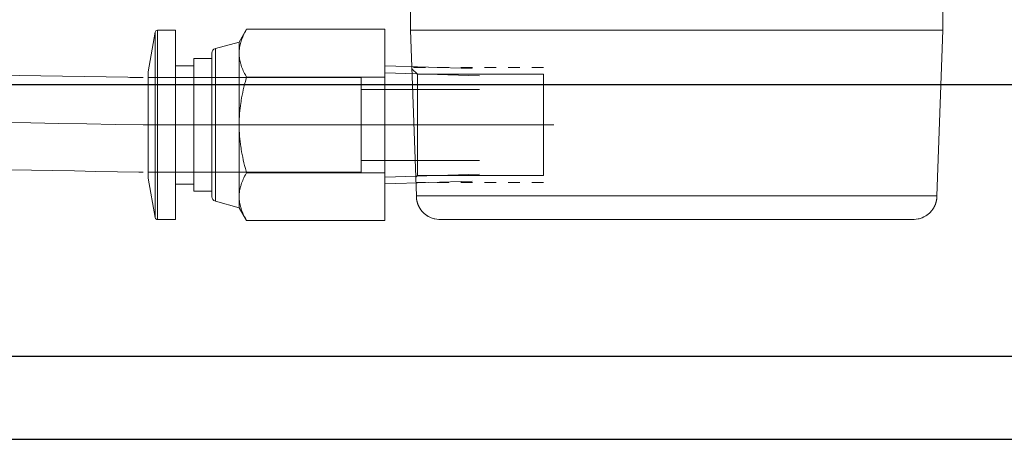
# Model space of a CAD drawing. Header units: millimetres. Extents: x 19428 to 22105, y 2439 to 5923.
# Tile 23 of 35: x 20238 to 20321, y 5373 to 5408. Entities that reach past the tile are written whole.
import ezdxf

# ---------------------------------------------------------------- set-up
doc = ezdxf.new("R2010")
doc.units = ezdxf.units.MM
doc.linetypes.add('CNS_DASHED', pattern=[2, 1, -1])
doc.layers.add('图层1', color=7, linetype='Continuous', lineweight=25)
doc.layers.add('图层7', color=4, linetype='Continuous', lineweight=13)

# ---------------------------------------------------------------- blocks, each defined once
blk = doc.blocks.new('VL-O-1-4')
at = {"layer": '图层7'}
for p, q in [((1841.476, -1469.81), (1841.476, -1518.81)), ((1886.476, -1518.81), (1886.476, -1469.81)), ((1819.881, -1518.976), (1819.293, -1522.31)), ((1819.881, -1518.976), (1819.881, -1534.645)), ((1820.078, -1518.81), (1820.078, -1534.81)), ((1821.601, -1518.81), (1820.078, -1518.81)), ((1821.601, -1518.81), (1821.601, -1534.81)), ((1827.61, -1518.727), (1826.985, -1519.81)), ((1839.293, -1518.727), (1827.61, -1518.727)), ((1839.293, -1518.727), (1839.293, -1534.893)), ((1886.476, -1518.81), (1841.476, -1518.81)), ((1841.476, -1518.81), (1841.965, -1532.81)), ((1885.987, -1532.81), (1886.476, -1518.81)), ((1826.985, -1519.81), (1824.974, -1520.349)), ((1826.985, -1519.81), (1826.985, -1533.81)), ((1824.677, -1520.736), (1824.677, -1532.885)), ((1824.974, -1520.349), (1824.974, -1533.271)), ((1823.139, -1521.81), (1821.601, -1521.81)), ((1823.139, -1521.21), (1823.139, -1532.41)), ((1824.677, -1521.21), (1823.139, -1521.21)), ((1846.693, -1522.053), (1839.293, -1521.821)), ((1819.293, -1522.31), (1819.293, -1531.31)), ((1839.293, -1522.769), (1827.61, -1522.769)), ((1847.293, -1522.652), (1839.293, -1522.402)), ((1841.589, -1522.06), (1842.057, -1522.527)), ((1842.057, -1531.093), (1842.057, -1522.527)), ((1842.057, -1522.527), (1852.726, -1522.527)), ((1852.726, -1531.093), (1852.726, -1522.527)), ((1837.293, -1522.81), (1819.293, -1522.81)), ((1837.293, -1522.81), (1837.293, -1530.81)), ((1847.293, -1523.81), (1837.293, -1523.81)), ((1847.719, -1526.81), (1818.867, -1526.81)), ((1853.579, -1526.81), (1840.623, -1526.81)), ((1837.293, -1529.81), (1847.293, -1529.81)), ((1819.293, -1530.81), (1837.293, -1530.81)), ((1839.293, -1530.852), (1827.61, -1530.852)), ((1847.293, -1530.968), (1839.293, -1531.218)), ((1842.057, -1531.093), (1841.91, -1531.24)), ((1852.726, -1531.093), (1842.057, -1531.093)), ((1819.293, -1531.31), (1819.881, -1534.645)), ((1821.601, -1531.81), (1823.139, -1531.81)), ((1839.293, -1531.799), (1846.693, -1531.568)), ((1823.139, -1532.41), (1824.677, -1532.41)), ((1824.974, -1533.271), (1826.985, -1533.81)), ((1841.965, -1532.81), (1885.987, -1532.81)), ((1826.985, -1533.81), (1827.61, -1534.893)), ((1820.078, -1534.81), (1821.601, -1534.81)), ((1839.293, -1534.893), (1827.61, -1534.893)), ((1883.986, -1534.81), (1843.966, -1534.81))]:
    blk.add_line(p, q, dxfattribs=at)
at = {"layer": '图层7', "linetype": 'CNS_DASHED'}
for p, q in [((1852.726, -1521.946), (1841.585, -1521.946)), ((1852.726, -1531.674), (1841.925, -1531.674))]:
    blk.add_line(p, q, dxfattribs=at)
at = {"layer": '图层7'}
for points in [[(1826.985, -1520.748), (1826.986, -1520.694), (1826.99, -1520.586), (1826.997, -1520.478), (1827.003, -1520.424), (1827.009, -1520.37), (1827.024, -1520.262), (1827.043, -1520.154), (1827.066, -1520.046), (1827.092, -1519.937), (1827.123, -1519.827), (1827.139, -1519.772), (1827.157, -1519.717), (1827.195, -1519.606), (1827.237, -1519.494), (1827.283, -1519.38), (1827.333, -1519.266), (1827.387, -1519.149), (1827.416, -1519.091), (1827.445, -1519.031), (1827.508, -1518.911), (1827.575, -1518.789), (1827.61, -1518.727)], [(1827.61, -1518.727), (1827.575, -1518.789), (1827.508, -1518.911), (1827.445, -1519.031), (1827.416, -1519.091), (1827.387, -1519.149), (1827.333, -1519.266), (1827.283, -1519.38), (1827.237, -1519.494), (1827.195, -1519.606), (1827.157, -1519.717), (1827.139, -1519.772), (1827.123, -1519.827), (1827.092, -1519.937), (1827.066, -1520.046), (1827.043, -1520.154), (1827.024, -1520.262), (1827.009, -1520.37), (1827.003, -1520.424), (1826.997, -1520.478), (1826.99, -1520.586), (1826.986, -1520.694), (1826.985, -1520.748)], [(1827.61, -1522.769), (1827.575, -1522.707), (1827.508, -1522.585), (1827.445, -1522.465), (1827.416, -1522.406), (1827.387, -1522.347), (1827.333, -1522.231), (1827.283, -1522.116), (1827.237, -1522.003), (1827.195, -1521.89), (1827.157, -1521.779), (1827.139, -1521.724), (1827.123, -1521.669), (1827.092, -1521.56), (1827.066, -1521.451), (1827.043, -1521.342), (1827.024, -1521.234), (1827.009, -1521.127), (1827.003, -1521.073), (1826.997, -1521.019), (1826.99, -1520.911), (1826.986, -1520.802), (1826.985, -1520.748)], [(1826.985, -1520.748), (1826.986, -1520.802), (1826.99, -1520.911), (1826.997, -1521.019), (1827.003, -1521.073), (1827.009, -1521.127), (1827.024, -1521.234), (1827.043, -1521.342), (1827.066, -1521.451), (1827.092, -1521.56), (1827.123, -1521.669), (1827.139, -1521.724), (1827.157, -1521.779), (1827.195, -1521.89), (1827.237, -1522.003), (1827.283, -1522.116), (1827.333, -1522.231), (1827.387, -1522.347), (1827.416, -1522.406), (1827.445, -1522.465), (1827.508, -1522.585), (1827.575, -1522.707), (1827.61, -1522.769)], [(1826.985, -1526.81), (1826.986, -1526.702), (1826.99, -1526.485), (1826.997, -1526.269), (1827.003, -1526.161), (1827.009, -1526.054), (1827.024, -1525.838), (1827.043, -1525.622), (1827.066, -1525.405), (1827.092, -1525.187), (1827.123, -1524.969), (1827.139, -1524.859), (1827.157, -1524.748), (1827.195, -1524.526), (1827.237, -1524.302), (1827.283, -1524.075), (1827.333, -1523.845), (1827.387, -1523.613), (1827.416, -1523.495), (1827.445, -1523.377), (1827.508, -1523.137), (1827.575, -1522.893), (1827.61, -1522.769)], [(1827.61, -1522.769), (1827.575, -1522.893), (1827.508, -1523.137), (1827.445, -1523.377), (1827.416, -1523.495), (1827.387, -1523.613), (1827.333, -1523.845), (1827.283, -1524.075), (1827.237, -1524.302), (1827.195, -1524.526), (1827.157, -1524.748), (1827.139, -1524.859), (1827.123, -1524.969), (1827.092, -1525.187), (1827.066, -1525.405), (1827.043, -1525.622), (1827.024, -1525.838), (1827.009, -1526.054), (1827.003, -1526.161), (1826.997, -1526.269), (1826.99, -1526.485), (1826.986, -1526.702), (1826.985, -1526.81)], [(1827.61, -1530.852), (1827.575, -1530.728), (1827.508, -1530.484), (1827.445, -1530.244), (1827.416, -1530.126), (1827.387, -1530.008), (1827.333, -1529.775), (1827.283, -1529.546), (1827.237, -1529.319), (1827.195, -1529.095), (1827.157, -1528.873), (1827.139, -1528.762), (1827.123, -1528.652), (1827.092, -1528.433), (1827.066, -1528.216), (1827.043, -1527.999), (1827.024, -1527.783), (1827.009, -1527.567), (1827.003, -1527.459), (1826.997, -1527.351), (1826.99, -1527.135), (1826.986, -1526.919), (1826.985, -1526.81)], [(1826.985, -1526.81), (1826.986, -1526.919), (1826.99, -1527.135), (1826.997, -1527.351), (1827.003, -1527.459), (1827.009, -1527.567), (1827.024, -1527.783), (1827.043, -1527.999), (1827.066, -1528.216), (1827.092, -1528.433), (1827.123, -1528.652), (1827.139, -1528.762), (1827.157, -1528.873), (1827.195, -1529.095), (1827.237, -1529.319), (1827.283, -1529.546), (1827.333, -1529.775), (1827.387, -1530.008), (1827.416, -1530.126), (1827.445, -1530.244), (1827.508, -1530.484), (1827.575, -1530.728), (1827.61, -1530.852)], [(1827.61, -1530.852), (1827.575, -1530.914), (1827.508, -1531.036), (1827.445, -1531.156), (1827.416, -1531.215), (1827.387, -1531.274), (1827.333, -1531.39), (1827.283, -1531.505), (1827.237, -1531.618), (1827.195, -1531.73), (1827.157, -1531.841), (1827.139, -1531.897), (1827.123, -1531.952), (1827.092, -1532.061), (1827.066, -1532.17), (1827.043, -1532.278), (1827.024, -1532.386), (1827.009, -1532.494), (1827.003, -1532.548), (1826.997, -1532.602), (1826.99, -1532.71), (1826.986, -1532.818), (1826.985, -1532.873)], [(1826.985, -1532.873), (1826.986, -1532.818), (1826.99, -1532.71), (1826.997, -1532.602), (1827.003, -1532.548), (1827.009, -1532.494), (1827.024, -1532.386), (1827.043, -1532.278), (1827.066, -1532.17), (1827.092, -1532.061), (1827.123, -1531.952), (1827.139, -1531.897), (1827.157, -1531.841), (1827.195, -1531.73), (1827.237, -1531.618), (1827.283, -1531.505), (1827.333, -1531.39), (1827.387, -1531.274), (1827.416, -1531.215), (1827.445, -1531.156), (1827.508, -1531.036), (1827.575, -1530.914), (1827.61, -1530.852)], [(1826.985, -1532.873), (1826.986, -1532.927), (1826.99, -1533.035), (1826.997, -1533.143), (1827.003, -1533.197), (1827.009, -1533.251), (1827.024, -1533.359), (1827.043, -1533.467), (1827.066, -1533.575), (1827.092, -1533.684), (1827.123, -1533.793), (1827.139, -1533.848), (1827.157, -1533.904), (1827.195, -1534.015), (1827.237, -1534.127), (1827.283, -1534.24), (1827.333, -1534.355), (1827.387, -1534.471), (1827.416, -1534.53), (1827.445, -1534.589), (1827.508, -1534.709), (1827.575, -1534.831), (1827.61, -1534.893)], [(1827.61, -1534.893), (1827.575, -1534.831), (1827.508, -1534.709), (1827.445, -1534.589), (1827.416, -1534.53), (1827.387, -1534.471), (1827.333, -1534.355), (1827.283, -1534.24), (1827.237, -1534.127), (1827.195, -1534.015), (1827.157, -1533.904), (1827.139, -1533.848), (1827.123, -1533.793), (1827.092, -1533.684), (1827.066, -1533.575), (1827.043, -1533.467), (1827.024, -1533.359), (1827.009, -1533.251), (1827.003, -1533.197), (1826.997, -1533.143), (1826.99, -1533.035), (1826.986, -1532.927), (1826.985, -1532.873)], [(1841.965, -1532.81), (1841.965, -1532.822), (1841.966, -1532.845), (1841.967, -1532.869), (1841.967, -1532.88)], [(1841.967, -1532.88), (1841.968, -1532.894), (1841.969, -1532.923), (1841.971, -1532.951), (1841.972, -1532.965), (1841.973, -1532.98), (1841.976, -1533.008), (1841.979, -1533.036), (1841.982, -1533.064), (1841.986, -1533.093), (1841.99, -1533.121), (1841.992, -1533.135), (1841.995, -1533.149), (1842, -1533.177), (1842.005, -1533.205), (1842.011, -1533.233), (1842.017, -1533.26), (1842.024, -1533.288), (1842.027, -1533.302), (1842.031, -1533.316), (1842.038, -1533.343), (1842.046, -1533.37), (1842.05, -1533.384), (1842.054, -1533.398), (1842.063, -1533.425), (1842.072, -1533.452), (1842.076, -1533.465), (1842.081, -1533.479), (1842.091, -1533.505), (1842.101, -1533.532), (1842.111, -1533.558), (1842.122, -1533.585), (1842.133, -1533.611), (1842.139, -1533.624), (1842.145, -1533.637), (1842.157, -1533.663), (1842.169, -1533.688), (1842.182, -1533.714), (1842.195, -1533.739), (1842.208, -1533.764), (1842.215, -1533.777), (1842.222, -1533.789), (1842.236, -1533.814), (1842.25, -1533.838), (1842.265, -1533.863), (1842.28, -1533.887), (1842.296, -1533.91), (1842.304, -1533.922), (1842.311, -1533.934), (1842.328, -1533.958), (1842.344, -1533.981), (1842.361, -1534.004), (1842.378, -1534.026), (1842.395, -1534.049), (1842.404, -1534.06), (1842.413, -1534.071), (1842.431, -1534.093), (1842.45, -1534.115), (1842.468, -1534.136), (1842.487, -1534.157), (1842.507, -1534.178), (1842.516, -1534.188), (1842.526, -1534.199), (1842.546, -1534.219), (1842.566, -1534.239), (1842.577, -1534.249), (1842.587, -1534.259), (1842.608, -1534.278), (1842.629, -1534.298), (1842.639, -1534.307), (1842.65, -1534.316), (1842.671, -1534.335), (1842.693, -1534.353), (1842.715, -1534.371), (1842.738, -1534.389), (1842.76, -1534.406), (1842.772, -1534.415), (1842.783, -1534.423), (1842.806, -1534.44), (1842.829, -1534.456), (1842.853, -1534.472), (1842.877, -1534.488), (1842.901, -1534.503), (1842.913, -1534.511), (1842.925, -1534.518), (1842.949, -1534.533), (1842.974, -1534.547), (1843.061, -1534.594), (1843.217, -1534.665), (1843.377, -1534.722), (1843.46, -1534.745), (1843.543, -1534.765), (1843.711, -1534.794), (1843.881, -1534.809), (1843.966, -1534.81)], [(1883.986, -1534.81), (1884.071, -1534.809), (1884.241, -1534.794), (1884.409, -1534.765), (1884.492, -1534.745), (1884.574, -1534.722), (1884.735, -1534.665), (1884.89, -1534.594), (1885.039, -1534.511), (1885.122, -1534.456), (1885.146, -1534.44), (1885.169, -1534.423), (1885.18, -1534.415), (1885.191, -1534.406), (1885.214, -1534.389), (1885.236, -1534.371), (1885.258, -1534.353), (1885.28, -1534.335), (1885.302, -1534.316), (1885.312, -1534.307), (1885.323, -1534.298), (1885.344, -1534.278), (1885.365, -1534.259), (1885.375, -1534.249), (1885.385, -1534.239), (1885.405, -1534.219), (1885.425, -1534.199), (1885.435, -1534.188), (1885.445, -1534.178), (1885.464, -1534.157), (1885.483, -1534.136), (1885.502, -1534.115), (1885.52, -1534.093), (1885.538, -1534.071), (1885.547, -1534.06), (1885.556, -1534.049), (1885.574, -1534.026), (1885.591, -1534.004), (1885.608, -1533.981), (1885.624, -1533.958), (1885.64, -1533.934), (1885.648, -1533.922), (1885.656, -1533.91), (1885.671, -1533.887), (1885.687, -1533.863), (1885.701, -1533.838), (1885.716, -1533.814), (1885.73, -1533.789), (1885.737, -1533.777), (1885.744, -1533.764), (1885.757, -1533.739), (1885.77, -1533.714), (1885.783, -1533.688), (1885.795, -1533.663), (1885.807, -1533.637), (1885.813, -1533.624), (1885.819, -1533.611), (1885.83, -1533.585), (1885.841, -1533.558), (1885.851, -1533.532), (1885.861, -1533.505), (1885.871, -1533.479), (1885.875, -1533.465), (1885.88, -1533.452), (1885.889, -1533.425), (1885.898, -1533.398), (1885.902, -1533.384), (1885.906, -1533.37), (1885.913, -1533.343), (1885.921, -1533.316), (1885.924, -1533.302), (1885.928, -1533.288), (1885.934, -1533.26), (1885.941, -1533.233), (1885.946, -1533.205), (1885.952, -1533.177), (1885.957, -1533.149), (1885.959, -1533.135), (1885.961, -1533.121), (1885.966, -1533.093), (1885.969, -1533.064), (1885.973, -1533.036), (1885.976, -1533.008), (1885.979, -1532.98), (1885.98, -1532.965), (1885.981, -1532.951), (1885.983, -1532.923), (1885.984, -1532.894), (1885.984, -1532.88)], [(1885.984, -1532.88), (1885.985, -1532.869), (1885.986, -1532.845), (1885.987, -1532.822), (1885.987, -1532.81)]]:
    blk.add_lwpolyline(points, dxfattribs=at)
for centre, radius, start, end in [((1820.078, -1519.01), 0.2, 90, 170), ((1825.077, -1520.736), 0.4, 105, 180), ((1825.077, -1532.885), 0.4, 180, 255), ((1820.078, -1534.61), 0.2, 190, 270)]:
    blk.add_arc(centre, radius, start, end, dxfattribs=at)

msp = doc.modelspace()

# ---------------------------------------------------------------- linework, layer by layer
at = {"layer": '图层1'}
for p, q in [((19816.485, 5402.953), (21231.485, 5402.953)), ((19816.485, 5372.953), (21231.485, 5372.953))]:
    msp.add_line(p, q, dxfattribs=at)
at = {"layer": '图层1', "ltscale": 3}
msp.add_line((20425.485, 5379.953), (19816.485, 5379.953), dxfattribs=at)
at = {"layer": '图层7'}
for points, knots in [([(20248.313, 5403.537), (20247.879, 5403.545), (20247.445, 5403.553), (20227.433, 5403.912), (20207.838, 5404.218), (20178.832, 5404.378), (20169.449, 5404.385), (20141.268, 5404.22), (20122.438, 5403.864), (20098.014, 5402.915), (20092.473, 5402.663), (20081.403, 5402.115), (20075.871, 5401.821), (20059.3, 5400.966), (20048.284, 5400.43), (20030.008, 5399.961), (20022.715, 5399.886), (20007.444, 5400.103), (19999.474, 5400.434), (19986.98, 5401.436), (19985.085, 5402.427), (19973.656, 5404.582), (19967.695, 5404.49), (19957.814, 5406.615), (19952.381, 5410.243), (19938.914, 5413.707), (19930.257, 5419.326), (19906.565, 5431.962), (19887.808, 5441.242), (19816.215, 5480.019)], [785.189854, 785.189854, 785.189854, 785.189854, 786.495562, 786.495562, 845.353945, 845.353945, 873.460282, 873.460282, 929.672955, 929.672955, 946.139479, 946.139479, 962.606004, 962.606004, 995.539053, 995.539053, 1017.547672, 1017.547672, 1041.85556, 1041.85556, 1055.930942, 1055.930942, 1071.813479, 1071.813479, 1087.696015, 1087.696015, 1119.461089, 1119.461089, 1174.119401, 1174.119401, 1174.119401, 1174.119401]), ([(20248.313, 5399.536), (20197.629, 5400.453), (20106.803, 5401.578), (19975.549, 5389.9), (19900.457, 5417.624), (19814.892, 5476.244)], [785.542893, 785.542893, 785.542893, 785.542893, 937.971309, 1058.478422, 1174.544925, 1174.544925, 1174.544925, 1174.544925]), ([(20248.313, 5395.536), (20248.191, 5395.538), (20248.069, 5395.54), (20228.567, 5395.892), (20209.192, 5396.199), (20179.855, 5396.377), (20169.905, 5396.388), (20140.035, 5396.211), (20120.094, 5395.816), (20094.854, 5394.767), (20089.6, 5394.515), (20079.072, 5393.982), (20073.8, 5393.701), (20057.97, 5392.892), (20047.399, 5392.395), (20029.612, 5391.955), (20022.392, 5391.887), (20006.564, 5392.118), (19997.96, 5392.491), (19984.913, 5393.602), (19980.448, 5394.08), (19968.762, 5395.629), (19961.577, 5396.888), (19947.302, 5399.889), (19940.209, 5401.63), (19919.046, 5407.396), (19905.088, 5411.965), (19881.565, 5420.145), (19871.953, 5423.627), (19813.569, 5472.469)], [785.044031, 785.044031, 785.044031, 785.044031, 785.41165, 785.41165, 843.710827, 843.710827, 873.612989, 873.612989, 933.417314, 933.417314, 949.120845, 949.120845, 964.824375, 964.824375, 996.231437, 996.231437, 1017.706116, 1017.706116, 1043.387369, 1043.387369, 1056.78866, 1056.78866, 1078.544941, 1078.544941, 1100.301222, 1100.301222, 1143.813783, 1143.813783, 1174.118592, 1174.118592, 1174.118592, 1174.118592])]:
    msp.add_open_spline(points, degree=3, knots=knots, dxfattribs=at)

# ---------------------------------------------------------------- block references
msp.add_blockref('VL-O-1-4', (18429.447, 6926.347), dxfattribs=at)

doc.saveas('drawing.dxf')
